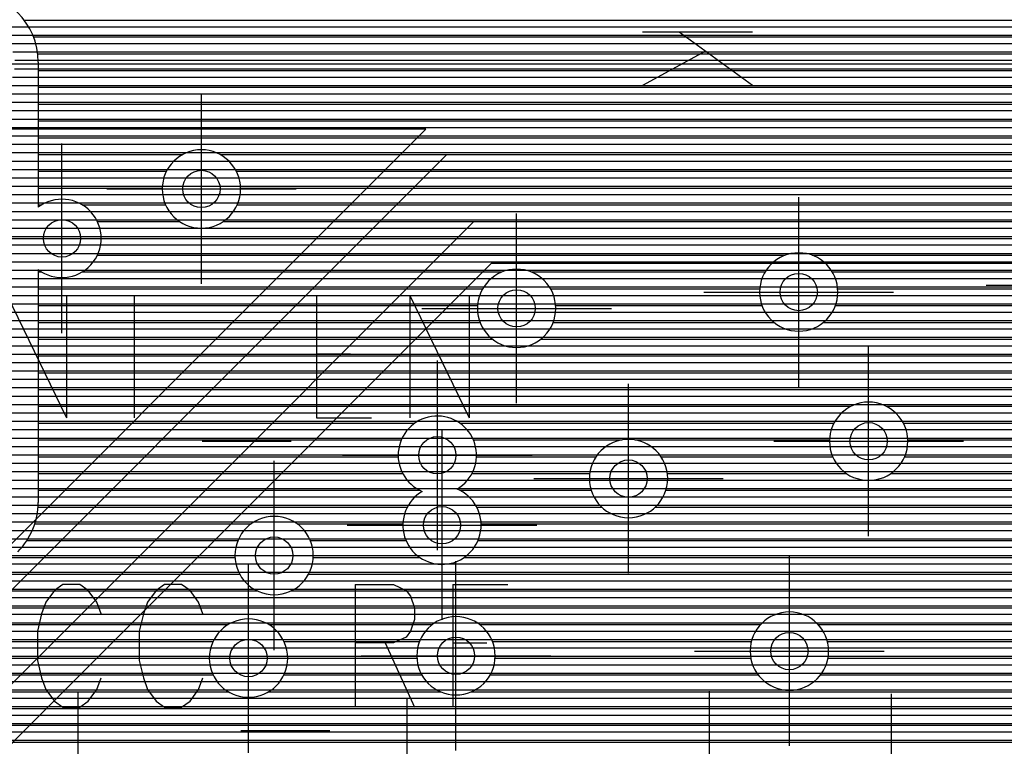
# Model space of a CAD drawing. Extents: x 25 to 291, y 23 to 136.
# Tile 84 of 147: x 46.37 to 56.93, y 90.7 to 98.5. Entities that reach past the tile are written whole.
import ezdxf

# ---------------------------------------------------------------- set-up
doc = ezdxf.new("R2010")
doc.units = 0
doc.layers.get('0').update_dxf_attribs({"linetype": 'CONTINUOUS'})
for name, color, linetype in [('copper_layer_2', 1, 'CONTINUOUS'), ('copper_layer_3', 3, 'CONTINUOUS'), ('copper_layer_bottom', 4, 'CONTINUOUS'), ('copper_layer_top', 5, 'CONTINUOUS'), ('drill_drawing', 6, 'CONTINUOUS'), ('silkscreen_top', 1, 'CONTINUOUS')]:
    doc.layers.add(name, color=color, linetype=linetype)

# ---------------------------------------------------------------- blocks, each defined once
blk = doc.blocks.new('D20')
blk.add_circle((0, 0), 0.2)

msp = doc.modelspace()

# ---------------------------------------------------------------- linework, layer by layer
at = {"layer": 'copper_layer_2', "color": 1}
for points in [[(45.9365, 98.419863), (86.050292, 98.419863)], [(46.173228, 98.329947), (86.050292, 98.329947)], [(46.254509, 98.239776), (86.050292, 98.239776)], [(46.298451, 98.14986), (86.050292, 98.14986)], [(46.318009, 98.059944), (86.050292, 98.059944)], [(46.294641, 97.879858), (86.050292, 97.879858)], [(46.316993, 97.969774), (86.050292, 97.969774)], [(46.247142, 97.789942), (86.050292, 97.789942)], [(46.159766, 97.699771), (86.050292, 97.699771)], [(38.249682, 97.609855), (86.050292, 97.609855)], [(38.280163, 97.519939), (86.050292, 97.519939)], [(38.302515, 97.429769), (86.050292, 97.429769)], [(38.316993, 97.339853), (86.050292, 97.339853)], [(38.324105, 97.249936), (86.050292, 97.249936)], [(38.324105, 97.159766), (86.050292, 97.159766)], [(38.316993, 97.06985), (86.050292, 97.06985)], [(38.302261, 96.979934), (86.050292, 96.979934)], [(38.279909, 96.889764), (86.050292, 96.889764)], [(43.258827, 96.799848), (86.050292, 96.799848)], [(43.348997, 96.709931), (86.050292, 96.709931)], [(43.398019, 96.619761), (86.050292, 96.619761)], [(43.421387, 96.529845), (86.050292, 96.529845)], [(43.423419, 96.439929), (86.050292, 96.439929)], [(43.404877, 96.349759), (86.050292, 96.349759)], [(43.362205, 96.259843), (86.050292, 96.259843)], [(43.283465, 96.169926), (86.050292, 96.169926)], [(43.086106, 96.079756), (86.050292, 96.079756)], [(43.562103, 95.98984), (66.304293, 95.98984)], [(43.747523, 95.899924), (66.154178, 95.899924)], [(43.87046, 95.809754), (66.083566, 95.809754)], [(43.962662, 95.719837), (66.045466, 95.719837)], [(44.035052, 95.629921), (66.030734, 95.629921)], [(44.091948, 95.539751), (66.036322, 95.539751)], [(44.136652, 95.449835), (66.063754, 95.449835)], [(44.170942, 95.359919), (66.11811, 95.359919)], [(44.19558, 95.269749), (66.219964, 95.269749)], [(44.211582, 95.179832), (86.050292, 95.179832)], [(44.219202, 95.089916), (86.050292, 95.089916)], [(44.218948, 94.999746), (86.050292, 94.999746)], [(44.193294, 94.819914), (86.050292, 94.819914)], [(44.210312, 94.90983), (86.050292, 94.90983)], [(44.167386, 94.729743), (86.050292, 94.729743)], [(44.13208, 94.639827), (86.050292, 94.639827)], [(44.085852, 94.549911), (86.050292, 94.549911)], [(44.027178, 94.459741), (86.050292, 94.459741)], [(43.95301, 94.369825), (86.050292, 94.369825)], [(43.729743, 94.189738), (86.050292, 94.189738)], [(43.85776, 94.279909), (86.050292, 94.279909)], [(43.531369, 94.099822), (86.050292, 94.099822)], [(38.114554, 94.009906), (86.050292, 94.009906)], [(38.042672, 93.919736), (86.050292, 93.919736)], [(37.953518, 93.82982), (86.050292, 93.82982)], [(37.83998, 93.739903), (86.050292, 93.739903)], [(37.409449, 93.559817), (86.050292, 93.559817)], [(37.684531, 93.649733), (86.050292, 93.649733)], [(25.750064, 93.469901), (86.050292, 93.469901)], [(25.750064, 93.379731), (86.050292, 93.379731)], [(25.750064, 93.289815), (86.050292, 93.289815)], [(37.532893, 93.199898), (86.050292, 93.199898)], [(37.744221, 93.109728), (86.050292, 93.109728)], [(40.784608, 93.019812), (86.050292, 93.019812)], [(41.12827, 92.929896), (86.050292, 92.929896)], [(41.293625, 92.839726), (86.050292, 92.839726)], [(41.412497, 92.749809), (86.050292, 92.749809)], [(41.504953, 92.659893), (86.050292, 92.659893)], [(41.579121, 92.569977), (86.050292, 92.569977)], [(41.639319, 92.479807), (86.050292, 92.479807)], [(41.687833, 92.389891), (86.050292, 92.389891)], [(41.726695, 92.299975), (86.050292, 92.299975)], [(41.756668, 92.209804), (86.050292, 92.209804)], [(41.778512, 92.119888), (86.050292, 92.119888)], [(41.792482, 92.029972), (86.050292, 92.029972)], [(41.79934, 91.939802), (86.050292, 91.939802)], [(41.791212, 91.75997), (86.050292, 91.75997)], [(41.799086, 91.849886), (86.050292, 91.849886)], [(41.776226, 91.669799), (86.050292, 91.669799)], [(41.75362, 91.579883), (86.050292, 91.579883)], [(41.722631, 91.489967), (86.050292, 91.489967)], [(41.682753, 91.399797), (86.050292, 91.399797)], [(41.632715, 91.309881), (86.050292, 91.309881)], [(44.465329, 91.219964), (86.050292, 91.219964)], [(44.659385, 91.129794), (65.974092, 91.129794)], [(44.737617, 91.039878), (65.824232, 91.039878)], [(44.78029, 90.949962), (65.75362, 90.949962)], [(44.798578, 90.859792), (65.715519, 90.859792)], [(44.796292, 90.769876), (65.700533, 90.769876)]]:
    msp.add_lwpolyline(points, dxfattribs=at)
at = {"layer": 'copper_layer_3', "color": 3}
for points in [[(46.569977, 98.040132), (46.569977, 98.040132), (46.569977, 98.040132, 0.999661), (45.070104, 98.040132), (45.070104, 98.040132)], [(48.740157, 96.680213), (48.740157, 96.680213), (48.740157, 96.680213, 1), (47.899924, 96.680213), (47.899924, 96.680213), (47.899924, 96.680213, 1), (48.740157, 96.680213), (48.740157, 96.680213)], [(48.740157, 96.680213), (48.740157, 96.680213), (48.740157, 96.680213, 1), (47.899924, 96.680213), (47.899924, 96.680213), (47.899924, 96.680213, 1), (48.740157, 96.680213), (48.740157, 96.680213)], [(46.569977, 95.816358), (46.569977, 95.816358), (46.569977, 95.816358, 2.022577), (46.569977, 96.483871), (46.569977, 96.483871)], [(55.145034, 95.575311), (55.145034, 95.575311), (55.145034, 95.575311, 1), (54.305309, 95.575311), (54.305309, 95.575311), (54.305309, 95.575311, 1), (55.145034, 95.575311), (55.145034, 95.575311)], [(55.145034, 95.575311), (55.145034, 95.575311), (55.145034, 95.575311, 1), (54.305309, 95.575311), (54.305309, 95.575311), (54.305309, 95.575311, 1), (55.145034, 95.575311), (55.145034, 95.575311)], [(52.120142, 95.400305), (52.120142, 95.400305), (52.120142, 95.400305, 1), (51.279909, 95.400305), (51.279909, 95.400305), (51.279909, 95.400305, 1), (52.120142, 95.400305), (52.120142, 95.400305)], [(52.120142, 95.400305), (52.120142, 95.400305), (52.120142, 95.400305, 1), (51.279909, 95.400305), (51.279909, 95.400305), (51.279909, 95.400305, 1), (52.120142, 95.400305), (52.120142, 95.400305)], [(55.895098, 93.975108), (55.895098, 93.975108), (55.895098, 93.975108, 1), (55.055372, 93.975108), (55.055372, 93.975108), (55.055372, 93.975108, 1), (55.895098, 93.975108), (55.895098, 93.975108)], [(55.895098, 93.975108), (55.895098, 93.975108), (55.895098, 93.975108, 1), (55.055372, 93.975108), (55.055372, 93.975108), (55.055372, 93.975108, 1), (55.895098, 93.975108), (55.895098, 93.975108)], [(51.06223, 93.462535), (51.06223, 93.462535, 4.246539), (50.688087, 93.437643), (50.688087, 93.437643)], [(53.320041, 93.575311), (53.320041, 93.575311), (53.320041, 93.575311, 1), (52.480315, 93.575311), (52.480315, 93.575311), (52.480315, 93.575311, 1), (53.320041, 93.575311), (53.320041, 93.575311)], [(53.320041, 93.575311), (53.320041, 93.575311), (53.320041, 93.575311, 1), (52.480315, 93.575311), (52.480315, 93.575311), (52.480315, 93.575311, 1), (53.320041, 93.575311), (53.320041, 93.575311)], [(50.688087, 93.437643), (50.688087, 93.437643), (50.688087, 93.437643, 4.244018), (51.06223, 93.462535), (51.06223, 93.462535)], [(46.350521, 92.789942), (46.350521, 92.789942), (46.350521, 92.789942, 0.199301), (46.569977, 93.320295), (46.569977, 93.320295)], [(49.520193, 92.750064), (49.520193, 92.750064), (49.520193, 92.750064, 1), (48.679959, 92.750064), (48.679959, 92.750064), (48.679959, 92.750064, 1), (49.520193, 92.750064), (49.520193, 92.750064)], [(49.520193, 92.750064), (49.520193, 92.750064), (49.520193, 92.750064, 1), (48.679959, 92.750064), (48.679959, 92.750064), (48.679959, 92.750064, 1), (49.520193, 92.750064), (49.520193, 92.750064)], [(51.470155, 91.675133), (51.470155, 91.675133), (51.470155, 91.675133, 1), (50.629921, 91.675133), (50.629921, 91.675133), (50.629921, 91.675133, 1), (51.470155, 91.675133), (51.470155, 91.675133)], [(51.470155, 91.675133), (51.470155, 91.675133), (51.470155, 91.675133, 1), (50.629921, 91.675133), (50.629921, 91.675133), (50.629921, 91.675133, 1), (51.470155, 91.675133), (51.470155, 91.675133)], [(55.045212, 91.725171), (55.045212, 91.725171), (55.045212, 91.725171, 1), (54.204978, 91.725171), (54.204978, 91.725171), (54.204978, 91.725171, 1), (55.045212, 91.725171), (55.045212, 91.725171)], [(55.045212, 91.725171), (55.045212, 91.725171), (55.045212, 91.725171, 1), (54.204978, 91.725171), (54.204978, 91.725171), (54.204978, 91.725171, 1), (55.045212, 91.725171), (55.045212, 91.725171)], [(49.24511, 91.650241), (49.24511, 91.650241), (49.24511, 91.650241, 1), (48.404877, 91.650241), (48.404877, 91.650241), (48.404877, 91.650241, 1), (49.24511, 91.650241), (49.24511, 91.650241)], [(49.24511, 91.650241), (49.24511, 91.650241), (49.24511, 91.650241, 1), (48.404877, 91.650241), (48.404877, 91.650241), (48.404877, 91.650241, 1), (49.24511, 91.650241), (49.24511, 91.650241)]]:
    msp.add_lwpolyline(points, format="xyb", dxfattribs=at)
for points in [[(46.420371, 98.489967), (66.09017, 98.489967)], [(46.519939, 98.309881), (66.09017, 98.309881)], [(46.564643, 98.129794), (66.09017, 98.129794)], [(46.569977, 98.040132), (46.569977, 96.483871)], [(46.569977, 97.949962), (66.09017, 97.949962)], [(46.569977, 97.769876), (66.09017, 97.769876)], [(46.569977, 97.589789), (66.09017, 97.589789)], [(46.569977, 97.409957), (66.09017, 97.409957)], [(46.569977, 97.22987), (66.09017, 97.22987)], [(46.569977, 97.049784), (48.12065, 97.049784)], [(48.519431, 97.049784), (66.09017, 97.049784)], [(46.569977, 96.869952), (47.94539, 96.869952)], [(48.694945, 96.869952), (66.09017, 96.869952)], [(46.569977, 96.689865), (47.900178, 96.689865)], [(48.739903, 96.689865), (66.09017, 96.689865)], [(46.569977, 96.509779), (46.608077, 96.509779)], [(47.04191, 96.509779), (47.936246, 96.509779)], [(48.704089, 96.509779), (66.09017, 96.509779)], [(47.204724, 96.329947), (48.088392, 96.329947)], [(48.551689, 96.329947), (66.09017, 96.329947)], [(47.24511, 96.14986), (66.09017, 96.14986)], [(47.20447, 95.969774), (54.581407, 95.969774)], [(54.868682, 95.969774), (57.477775, 95.969774)], [(46.569977, 95.816358), (46.569977, 93.320295)], [(46.569977, 95.789942), (46.609347, 95.789942)], [(47.040894, 95.789942), (51.543307, 95.789942)], [(51.856744, 95.789942), (54.363983, 95.789942)], [(55.086106, 95.789942), (57.354077, 95.789942)], [(46.569977, 95.609855), (51.336297, 95.609855)], [(52.064008, 95.609855), (54.306579, 95.609855)], [(55.143764, 95.609855), (57.331979, 95.609855)], [(46.569977, 95.429769), (51.281179, 95.429769)], [(52.119126, 95.429769), (54.330963, 95.429769)], [(55.119126, 95.429769), (57.392431, 95.429769)], [(46.569977, 95.249936), (51.307849, 95.249936)], [(52.092202, 95.249936), (54.459487, 95.249936)], [(54.990856, 95.249936), (57.623063, 95.249936)], [(46.569977, 95.06985), (51.440691, 95.06985)], [(51.959614, 95.06985), (59.083312, 95.06985)], [(46.569977, 94.889764), (58.755144, 94.889764)], [(46.569977, 94.709931), (58.684277, 94.709931)], [(46.569977, 94.529845), (58.697739, 94.529845)], [(46.569977, 94.349759), (55.285243, 94.349759)], [(55.664973, 94.349759), (58.806452, 94.349759)], [(46.569977, 94.169926), (50.610109, 94.169926)], [(51.09017, 94.169926), (55.10287, 94.169926)], [(55.847346, 94.169926), (61.485141, 94.169926)], [(46.569977, 93.98984), (50.463805, 93.98984)], [(51.236474, 93.98984), (52.833376, 93.98984)], [(52.96698, 93.98984), (55.055372, 93.98984)], [(55.894844, 93.98984), (61.338837, 93.98984)], [(46.569977, 93.809754), (50.430277, 93.809754)], [(51.269749, 93.809754), (52.551689, 93.809754)], [(53.248412, 93.809754), (55.0889, 93.809754)], [(55.861316, 93.809754), (61.305309, 93.809754)], [(46.569977, 93.629921), (50.478283, 93.629921)], [(51.221996, 93.629921), (52.483617, 93.629921)], [(53.316485, 93.629921), (55.235966, 93.629921)], [(55.714249, 93.629921), (61.353315, 93.629921)], [(46.569977, 93.449835), (50.661671, 93.449835)], [(51.089916, 93.449835), (52.499111, 93.449835)], [(53.300991, 93.449835), (61.536703, 93.449835)], [(46.568453, 93.269749), (50.527813, 93.269749)], [(51.272289, 93.269749), (52.611633, 93.269749)], [(53.188468, 93.269749), (85.875286, 93.269749)], [(46.533909, 93.089916), (48.852934, 93.089916)], [(49.347219, 93.089916), (50.480315, 93.089916)], [(51.319787, 93.089916), (85.875286, 93.089916)], [(46.447803, 92.90983), (48.711709, 92.90983)], [(49.488697, 92.90983), (50.514097, 92.90983)], [(51.286259, 92.90983), (85.875286, 92.90983)], [(46.290323, 92.729743), (48.680467, 92.729743)], [(49.519685, 92.729743), (50.661163, 92.729743)], [(51.139192, 92.729743), (66.77521, 92.729743)], [(46.11049, 92.549911), (48.731013, 92.549911)], [(49.469139, 92.549911), (66.618237, 92.549911)], [(45.930404, 92.369825), (48.922022, 92.369825)], [(49.278385, 92.369825), (61.858268, 92.369825)], [(45.750318, 92.189738), (57.821946, 92.189738)], [(45.570485, 92.009906), (48.608077, 92.009906)], [(49.04191, 92.009906), (50.796292, 92.009906)], [(51.303785, 92.009906), (54.316231, 92.009906)], [(54.93396, 92.009906), (57.702311, 92.009906)], [(45.390399, 91.82982), (48.445517, 91.82982)], [(49.204724, 91.82982), (50.659639, 91.82982)], [(51.440691, 91.82982), (54.21844, 91.82982)], [(55.03175, 91.82982), (57.682499, 91.82982)], [(45.210312, 91.649733), (48.405131, 91.649733)], [(49.24511, 91.649733), (50.630937, 91.649733)], [(51.469393, 91.649733), (54.211836, 91.649733)], [(55.038354, 91.649733), (57.745745, 91.649733)], [(45.03048, 91.469901), (48.445771, 91.469901)], [(49.20447, 91.469901), (50.683769, 91.469901)], [(51.416561, 91.469901), (54.291593, 91.469901)], [(54.958598, 91.469901), (57.990094, 91.469901)], [(44.835916, 91.289815), (48.609347, 91.289815)], [(49.040894, 91.289815), (50.882906, 91.289815)], [(51.21717, 91.289815), (66.645923, 91.289815)], [(44.748539, 91.109728), (65.829566, 91.109728)], [(44.837694, 90.929896), (65.687579, 90.929896)], [(44.84379, 90.749809), (65.650241, 90.749809)]]:
    msp.add_lwpolyline(points, dxfattribs=at)
at = {"layer": 'copper_layer_bottom', "color": 4}
for points in [[(45.91999, 98.02032), (65.380239, 98.02032), (65.940056, 98.580137), (69.105156, 98.580137), (72.500127, 101.975108)], [(44.400051, 90.825248), (44.725171, 90.825248), (50.950216, 97.050292), (70.250191, 97.050292), (73.92507, 100.725171), (73.92507, 101.750318)], [(40.675133, 89.360173), (44.270003, 89.360173), (51.24003, 96.330201), (70.660147, 96.330201), (74.77013, 100.440183)], [(38.324105, 97.249936), (50.654813, 97.249936)], [(44.621793, 91.216916), (50.702565, 97.297689)], [(50.727457, 97.320295), (45.91999, 97.320295)], [(38.324105, 97.159766), (50.564897, 97.159766)], [(38.316993, 97.06985), (50.474727, 97.06985)], [(38.302261, 96.979934), (50.384811, 96.979934)], [(44.07493, 96.889764), (50.294895, 96.889764)], [(44.211582, 96.799848), (50.204724, 96.799848)], [(44.301753, 96.709931), (50.114808, 96.709931)], [(44.391923, 96.619761), (50.024892, 96.619761)], [(44.481839, 96.529845), (49.934722, 96.529845)], [(44.571755, 96.439929), (49.844806, 96.439929)], [(44.661925, 96.349759), (49.75489, 96.349759)], [(44.751842, 96.259843), (49.664719, 96.259843)], [(44.841758, 96.169926), (49.574803, 96.169926)], [(44.931928, 96.079756), (49.484887, 96.079756)], [(45.021844, 95.98984), (49.394717, 95.98984)], [(66.070104, 95.880112), (51.426467, 95.880112), (44.588265, 89.04191)], [(45.099568, 95.899924), (49.304801, 95.899924)], [(45.145796, 95.809754), (49.214884, 95.809754)], [(51.356109, 95.809754), (66.026924, 95.809754)], [(45.169672, 95.719837), (49.124714, 95.719837)], [(51.266193, 95.719837), (65.99365, 95.719837)], [(45.175006, 95.629921), (49.034798, 95.629921)], [(51.176276, 95.629921), (65.980442, 95.629921)], [(45.175006, 95.539751), (48.944882, 95.539751)], [(51.086106, 95.539751), (65.985776, 95.539751)], [(45.175006, 95.449835), (48.854712, 95.449835)], [(45.175006, 95.359919), (48.764796, 95.359919)], [(50.906274, 95.359919), (66.056134, 95.359919)], [(50.99619, 95.449835), (66.009652, 95.449835)], [(45.175006, 95.269749), (48.674879, 95.269749)], [(50.816104, 95.269749), (66.135636, 95.269749)], [(45.175006, 95.179832), (48.584709, 95.179832)], [(50.726187, 95.179832), (66.298451, 95.179832)], [(45.175006, 95.089916), (48.494793, 95.089916)], [(50.636271, 95.089916), (78.585217, 95.089916)], [(45.175006, 94.999746), (48.404877, 94.999746)], [(50.546101, 94.999746), (78.585217, 94.999746)], [(45.175006, 94.90983), (48.314707, 94.90983)], [(45.175006, 94.819914), (48.22479, 94.819914)], [(50.366269, 94.819914), (78.585217, 94.819914)], [(50.456185, 94.90983), (78.585217, 94.90983)], [(45.175006, 94.729743), (48.134874, 94.729743)], [(50.276099, 94.729743), (78.585217, 94.729743)], [(45.175006, 94.639827), (48.044704, 94.639827)], [(50.186182, 94.639827), (78.585217, 94.639827)], [(45.175006, 94.549911), (47.954788, 94.549911)], [(50.096266, 94.549911), (78.585217, 94.549911)], [(45.175006, 94.459741), (47.864872, 94.459741)], [(50.006096, 94.459741), (78.585217, 94.459741)], [(45.175006, 94.369825), (47.774702, 94.369825)], [(49.91618, 94.369825), (78.585217, 94.369825)], [(45.175006, 94.279909), (47.684785, 94.279909)], [(45.175006, 94.189738), (47.594869, 94.189738)], [(49.736093, 94.189738), (78.585217, 94.189738)], [(49.826264, 94.279909), (78.585217, 94.279909)], [(45.175006, 94.099822), (47.504699, 94.099822)], [(49.646177, 94.099822), (78.585217, 94.099822)], [(45.175006, 94.009906), (47.414783, 94.009906)], [(49.556261, 94.009906), (78.585217, 94.009906)], [(45.175006, 93.919736), (47.324867, 93.919736)], [(49.466091, 93.919736), (78.585217, 93.919736)], [(45.175006, 93.82982), (47.234696, 93.82982)], [(49.376175, 93.82982), (78.585217, 93.82982)], [(45.175006, 93.739903), (47.14478, 93.739903)], [(49.286259, 93.739903), (78.585217, 93.739903)], [(45.175006, 93.649733), (47.054864, 93.649733)], [(45.175006, 93.559817), (46.964694, 93.559817)], [(49.106172, 93.559817), (78.585217, 93.559817)], [(49.196088, 93.649733), (78.585217, 93.649733)], [(45.175006, 93.469901), (46.874778, 93.469901)], [(49.016256, 93.469901), (78.585217, 93.469901)], [(45.175006, 93.379731), (46.784862, 93.379731)], [(48.926086, 93.379731), (78.585217, 93.379731)], [(45.175006, 93.289815), (46.694691, 93.289815)], [(48.83617, 93.289815), (78.585217, 93.289815)], [(45.175006, 93.199898), (46.604775, 93.199898)], [(48.746253, 93.199898), (78.585217, 93.199898)], [(45.175006, 93.109728), (46.514859, 93.109728)], [(48.656083, 93.109728), (78.585217, 93.109728)], [(45.175006, 93.019812), (46.424689, 93.019812)], [(48.476251, 92.929896), (78.585217, 92.929896)], [(48.566167, 93.019812), (78.585217, 93.019812)], [(48.386081, 92.839726), (78.585217, 92.839726)], [(48.296165, 92.749809), (78.585217, 92.749809)], [(48.206248, 92.659893), (78.585217, 92.659893)], [(48.116078, 92.569977), (78.585217, 92.569977)], [(47.936246, 92.389891), (78.585217, 92.389891)], [(48.026162, 92.479807), (78.585217, 92.479807)], [(47.846076, 92.299975), (78.585217, 92.299975)], [(47.75616, 92.209804), (78.585217, 92.209804)], [(47.666243, 92.119888), (78.585217, 92.119888)], [(47.576073, 92.029972), (78.585217, 92.029972)], [(47.486157, 91.939802), (78.585217, 91.939802)], [(47.306071, 91.75997), (78.585217, 91.75997)], [(47.396241, 91.849886), (78.585217, 91.849886)], [(47.216154, 91.669799), (78.585217, 91.669799)], [(47.126238, 91.579883), (78.585217, 91.579883)], [(47.036068, 91.489967), (78.585217, 91.489967)], [(46.946152, 91.399797), (78.585217, 91.399797)], [(46.856236, 91.309881), (78.585217, 91.309881)], [(46.676149, 91.129794), (65.858522, 91.129794)], [(46.766066, 91.219964), (78.585217, 91.219964)], [(46.586233, 91.039878), (65.755652, 91.039878)], [(46.496063, 90.949962), (65.696723, 90.949962)], [(46.406147, 90.859792), (65.663703, 90.859792)], [(46.316231, 90.769876), (65.650495, 90.769876)]]:
    msp.add_lwpolyline(points, dxfattribs=at)
msp.add_lwpolyline([(50.727457, 97.320295), (50.727457, 97.320295), (50.727457, 97.320295, 0.023473), (50.702565, 97.297689), (50.702565, 97.297689)], format="xyb", dxfattribs=at)
at = {"layer": 'copper_layer_top', "color": 5}
for points in [[(46.127, 98.419863), (65.510033, 98.419863)], [(46.246634, 98.329947), (65.510033, 98.329947)], [(46.312929, 98.239776), (65.510033, 98.239776)], [(46.351029, 98.14986), (65.510033, 98.14986)], [(46.368301, 98.059944), (65.510033, 98.059944)], [(46.347727, 97.879858), (65.510033, 97.879858)], [(46.367285, 97.969774), (65.510033, 97.969774)], [(46.306579, 97.789942), (65.510033, 97.789942)], [(46.23622, 97.699771), (65.510033, 97.699771)], [(46.104902, 97.609855), (65.510033, 97.609855)], [(45.569977, 97.519939), (65.510033, 97.519939)], [(45.569977, 97.429769), (65.510033, 97.429769)], [(45.569977, 97.339853), (65.510033, 97.339853)], [(45.569977, 97.249936), (65.510033, 97.249936)], [(45.569977, 97.159766), (65.510033, 97.159766)], [(45.569977, 97.06985), (65.510033, 97.06985)], [(45.569977, 96.979934), (65.510033, 96.979934)], [(45.569977, 96.889764), (65.510033, 96.889764)], [(45.569977, 96.799848), (65.510033, 96.799848)], [(45.569977, 96.709931), (65.510033, 96.709931)], [(45.569977, 96.619761), (65.510033, 96.619761)], [(45.569977, 96.529845), (65.510033, 96.529845)], [(45.569977, 96.439929), (65.510033, 96.439929)], [(45.569977, 96.349759), (65.510033, 96.349759)], [(45.569977, 96.259843), (65.510033, 96.259843)], [(45.569977, 96.169926), (65.510033, 96.169926)], [(45.569977, 96.079756), (65.510033, 96.079756)], [(45.569977, 95.98984), (65.510033, 95.98984)], [(45.569977, 95.899924), (65.510033, 95.899924)], [(45.569977, 95.809754), (65.510033, 95.809754)], [(45.569977, 95.719837), (65.510033, 95.719837)], [(45.569977, 95.629921), (65.510033, 95.629921)], [(45.569977, 95.539751), (65.510033, 95.539751)], [(45.569977, 95.449835), (65.510033, 95.449835)], [(45.569977, 95.359919), (65.510033, 95.359919)], [(45.569977, 95.269749), (65.510033, 95.269749)], [(45.569977, 95.179832), (65.510033, 95.179832)], [(45.569977, 95.089916), (65.510033, 95.089916)], [(45.569977, 94.999746), (65.510033, 94.999746)], [(45.569977, 94.90983), (65.510033, 94.90983)], [(45.569977, 94.819914), (65.510033, 94.819914)], [(45.569977, 94.729743), (65.510033, 94.729743)], [(45.569977, 94.639827), (65.510033, 94.639827)], [(45.569977, 94.549911), (65.510033, 94.549911)], [(45.569977, 94.459741), (65.510033, 94.459741)], [(45.569977, 94.369825), (65.510033, 94.369825)], [(45.569977, 94.279909), (65.510033, 94.279909)], [(45.569977, 94.189738), (65.510033, 94.189738)], [(45.569977, 94.099822), (65.510033, 94.099822)], [(45.569977, 94.009906), (65.510033, 94.009906)], [(45.569977, 93.919736), (65.510033, 93.919736)], [(45.569977, 93.82982), (65.510033, 93.82982)], [(45.569977, 93.739903), (65.510033, 93.739903)], [(45.569977, 93.649733), (65.510033, 93.649733)], [(45.569977, 93.559817), (65.510033, 93.559817)], [(45.569977, 93.469901), (65.510033, 93.469901)], [(45.569977, 93.379731), (65.510033, 93.379731)], [(45.569977, 93.289815), (65.510033, 93.289815)], [(45.569977, 93.199898), (65.510033, 93.199898)], [(45.569977, 93.109728), (65.510033, 93.109728)], [(45.569977, 93.019812), (65.510033, 93.019812)], [(45.569977, 92.929896), (65.510033, 92.929896)], [(45.569977, 92.839726), (65.443231, 92.839726)], [(45.569977, 92.749809), (65.343917, 92.749809)], [(45.569977, 92.659893), (65.320295, 92.659893)], [(45.569977, 92.569977), (65.320041, 92.569977)], [(45.569977, 92.479807), (65.320041, 92.479807)], [(45.569977, 92.389891), (65.320041, 92.389891)], [(45.569977, 92.299975), (65.320041, 92.299975)], [(45.569977, 92.209804), (65.320041, 92.209804)], [(45.569977, 92.119888), (65.321819, 92.119888)], [(45.569977, 92.029972), (65.356617, 92.029972)], [(45.569977, 91.939802), (65.443231, 91.939802)], [(45.569977, 91.849886), (65.343917, 91.849886)], [(45.569977, 91.75997), (65.320295, 91.75997)], [(45.569977, 91.669799), (65.320041, 91.669799)], [(45.569977, 91.579883), (65.320041, 91.579883)], [(45.569977, 91.489967), (65.320041, 91.489967)], [(45.569977, 91.399797), (65.320041, 91.399797)], [(45.569977, 91.309881), (65.320041, 91.309881)], [(45.569977, 91.219964), (65.321819, 91.219964)], [(45.569977, 91.129794), (65.223012, 91.129794)], [(45.569977, 91.039878), (65.129794, 91.039878)], [(45.569977, 90.949962), (65.039624, 90.949962)], [(45.569977, 90.859792), (64.949708, 90.859792)], [(45.569977, 90.769876), (64.859792, 90.769876)]]:
    msp.add_lwpolyline(points, dxfattribs=at)
at = {"layer": 'drill_drawing', "color": 6}
for points in [[(44.903988, 98.02032), (46.935992, 98.02032)], [(48.320041, 95.664211), (48.320041, 97.696215)], [(46.824994, 95.134112), (46.824994, 97.166116)], [(47.304039, 96.680213), (49.336043, 96.680213)], [(54.725171, 94.559309), (54.725171, 96.591313)], [(51.700025, 94.384303), (51.700025, 96.416307)], [(45.808992, 96.150114), (47.840996, 96.150114)], [(53.709169, 95.575311), (55.741173, 95.575311)], [(56.734061, 95.650241), (58.766066, 95.650241)], [(50.684023, 95.400305), (52.716027, 95.400305)], [(55.475235, 92.959106), (55.475235, 94.99111)], [(50.85014, 92.809246), (50.85014, 94.84125)], [(52.900178, 92.559309), (52.900178, 94.591313)], [(50.900178, 92.059182), (50.900178, 94.091186)], [(54.459233, 93.975108), (56.491237, 93.975108)], [(49.100076, 91.734061), (49.100076, 93.766066)], [(49.834138, 93.825248), (51.866142, 93.825248)], [(51.884176, 93.575311), (53.91618, 93.575311)], [(49.884176, 93.075184), (51.91618, 93.075184)], [(48.084074, 92.750064), (50.116078, 92.750064)], [(54.625095, 90.709169), (54.625095, 92.741173)], [(48.824994, 90.634239), (48.824994, 92.666243)], [(51.050038, 90.659131), (51.050038, 92.691135)], [(47.808992, 91.650241), (49.840996, 91.650241)], [(50.034036, 91.675133), (52.06604, 91.675133)], [(53.609093, 91.725171), (55.641097, 91.725171)], [(47, 89.259081), (47, 91.291085)], [(53.77013, 89.264161), (53.77013, 91.296165)], [(55.720091, 89.234188), (55.720091, 91.266193)], [(50.525019, 89.18415), (50.525019, 91.216154)]]:
    msp.add_lwpolyline(points, dxfattribs=at)
at = {"layer": 'silkscreen_top', "color": 1}
for points in [[(54.231394, 98.361951), (53.050038, 98.361951)], [(54.231394, 97.78918), (53.443739, 98.361951)], [(53.725171, 98.15748), (53.050038, 97.78918)], [(46.236474, 95.537719), (46.872746, 94.225298)], [(46.872746, 95.537719), (46.872746, 94.225298)], [(47.281941, 95.537719), (47.918212, 95.537719)], [(47.600203, 95.537719), (47.600203, 94.225298)], [(49.554737, 95.537719), (49.554737, 94.225298)], [(49.554737, 95.537719), (50.145542, 95.537719)], [(50.554737, 95.537719), (50.554737, 94.225298)], [(50.554737, 95.537719), (51.191008, 94.225298)], [(51.191008, 95.537719), (51.191008, 94.225298)], [(49.554737, 94.912624), (49.918212, 94.912624)], [(49.554737, 94.225298), (50.145542, 94.225298)], [(48.327407, 93.975108), (49.281941, 93.975108)], [(47.243332, 92.125222), (47.197866, 92.250191), (47.106934, 92.375159), (47.016002, 92.437643), (46.834138, 92.437643), (46.743205, 92.375159), (46.652273, 92.250191), (46.606807, 92.125222), (46.561341, 91.93777), (46.561341, 91.625095), (46.606807, 91.437643), (46.652273, 91.312675), (46.743205, 91.187706), (46.834138, 91.125222), (47.016002, 91.125222), (47.106934, 91.187706), (47.197866, 91.312675), (47.243332, 91.437643)], [(48.334265, 92.125222), (48.288799, 92.250191), (48.197866, 92.375159), (48.106934, 92.437643), (47.92507, 92.437643), (47.834138, 92.375159), (47.743205, 92.250191), (47.697739, 92.125222), (47.652273, 91.93777), (47.652273, 91.625095), (47.697739, 91.437643), (47.743205, 91.312675), (47.834138, 91.187706), (47.92507, 91.125222), (48.106934, 91.125222), (48.197866, 91.187706), (48.288799, 91.312675), (48.334265, 91.437643)], [(49.970536, 92.437643), (49.970536, 91.125222)], [(49.970536, 92.437643), (50.379731, 92.437643), (50.516129, 92.375159), (50.561341, 92.312675), (50.606807, 92.187706), (50.606807, 92.062738), (50.561341, 91.93777), (50.516129, 91.875286), (50.379731, 91.812802), (49.970536, 91.812802)], [(51.016002, 92.437643), (51.016002, 91.125222)], [(51.016002, 92.437643), (51.606807, 92.437643)], [(50.288799, 91.812802), (50.606807, 91.125222)], [(51.016002, 91.812802), (51.379731, 91.812802)], [(48.743205, 90.875286), (49.697739, 90.875286)]]:
    msp.add_lwpolyline(points, dxfattribs=at)

# ---------------------------------------------------------------- block references
at = {"layer": 'copper_layer_2'}
for p in [(48.320041, 96.680213), (46.824994, 96.150114), (54.725171, 95.575311), (51.700025, 95.400305), (55.475235, 93.975108), (50.85014, 93.825248), (52.900178, 93.575311), (50.900178, 93.075184), (49.100076, 92.750064), (51.050038, 91.675133), (54.625095, 91.725171), (48.824994, 91.650241)]:
    msp.add_blockref('D20', p, dxfattribs=at)
at = {"layer": 'copper_layer_bottom'}
for p in [(48.320041, 96.680213), (46.824994, 96.150114), (54.725171, 95.575311), (51.700025, 95.400305), (55.475235, 93.975108), (50.85014, 93.825248), (52.900178, 93.575311), (50.900178, 93.075184), (49.100076, 92.750064), (51.050038, 91.675133), (54.625095, 91.725171), (48.824994, 91.650241)]:
    msp.add_blockref('D20', p, dxfattribs=at)
at = {"layer": 'copper_layer_top'}
for p in [(48.320041, 96.680213), (46.824994, 96.150114), (54.725171, 95.575311), (51.700025, 95.400305), (55.475235, 93.975108), (50.85014, 93.825248), (52.900178, 93.575311), (50.900178, 93.075184), (49.100076, 92.750064), (51.050038, 91.675133), (54.625095, 91.725171), (48.824994, 91.650241)]:
    msp.add_blockref('D20', p, dxfattribs=at)

doc.saveas('drawing.dxf')
